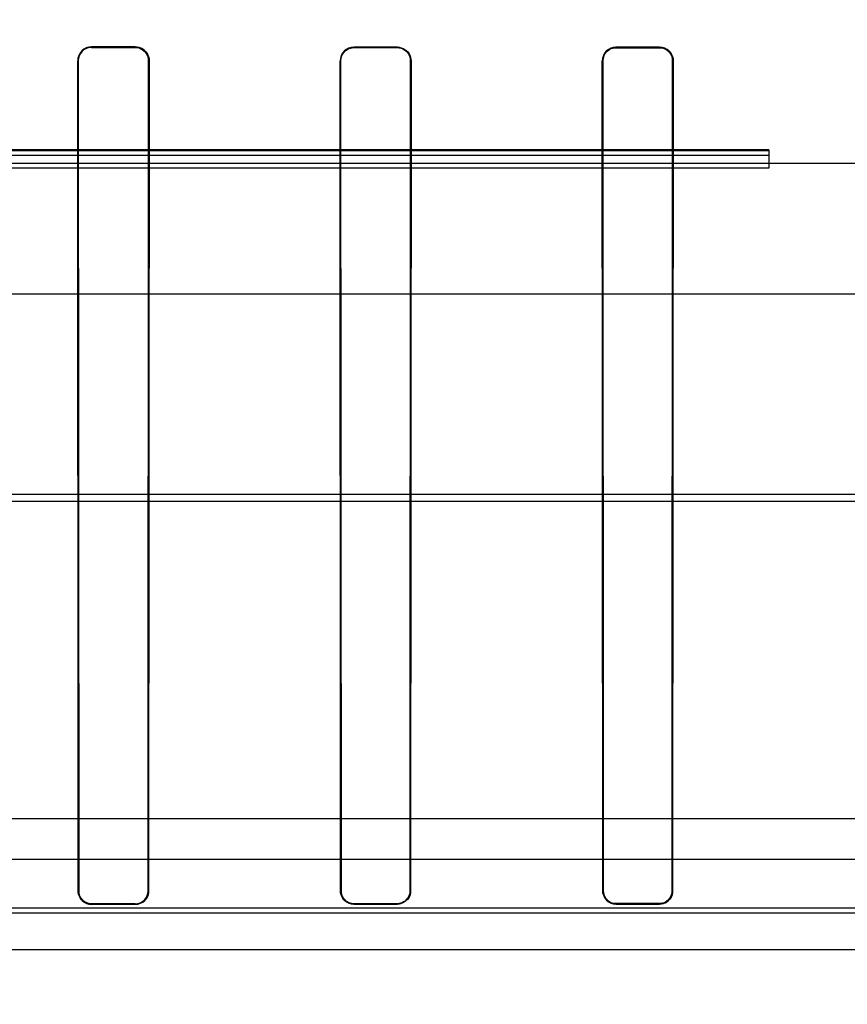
# Model space of a CAD drawing. Header units: millimetres. Extents: x 0 to 297, y 0 to 210.
# Tile 235 of 256: x 58.752 to 58.922, y 161.194 to 161.397. Entities that reach past the tile are written whole.
import ezdxf

# ---------------------------------------------------------------- set-up
doc = ezdxf.new("R2010")
doc.units = ezdxf.units.MM
doc.header["$LTSCALE"] = 16.335
doc.layers.get('0').update_dxf_attribs({"linetype": 'CONTINUOUS'})
for name, color, linetype in [('AXES_REF', 7, 'CONTINUOUS'), ('INTFCLR_1', 7, 'CONTINUOUS'), ('INTFCLR_144815', 7, 'CONTINUOUS'), ('INTFCLR_72935', 7, 'CONTINUOUS')]:
    doc.layers.add(name, color=color, linetype=linetype)

msp = doc.modelspace()

# ---------------------------------------------------------------- linework, layer by layer
at = {"color": 7, "linetype": 'Continuous'}
for radius in [8.7262453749, 8.7255, 8.6696226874]:
    msp.add_circle((57.5376079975, 154.4105885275), radius, dxfattribs=at)
msp.add_arc((57.5376079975, 154.4105885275), 8.64, 278.2771290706, 261.7228709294, dxfattribs=at)
at = {"layer": 'AXES_REF', "color": 9, "linetype": 'Continuous'}
msp.add_circle((57.5376079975, 154.4105885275), 7.9600610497, dxfattribs=at)
at = {"layer": 'INTFCLR_1', "color": 9, "linetype": 'Continuous'}
for p, q in [((58.7663596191, 161.3915189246), (58.7663596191, 161.3914154)), ((58.7753596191, 161.3914069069), (58.7753596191, 161.3915098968)), ((58.8203596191, 161.3914742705), (58.8203596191, 161.3913733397)), ((58.8293596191, 161.391368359), (58.8293596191, 161.3914689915)), ((58.8743596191, 161.3914515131), (58.8743596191, 161.3913518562)), ((58.8833596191, 161.3913502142), (58.8833596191, 161.3914497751)), ((58.7636010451, 161.3886563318), (58.7634975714, 161.3886563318)), ((58.77820695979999, 161.3886563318), (58.778104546, 161.3886563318)), ((58.8176440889, 161.3886563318), (58.8175433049, 161.3886563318)), ((58.8321673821, 161.3886563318), (58.83206718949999, 161.3886563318)), ((58.8716665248, 161.3886563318), (58.87156710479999, 161.3886563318)), ((58.886149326, 161.3886563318), (58.88605009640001, 161.3886563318)), ((58.7635959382, 161.2176563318), (58.7636938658, 161.2176563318)), ((58.7780125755, 161.2176563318), (58.77810960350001, 161.2176563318)), ((58.8176391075, 161.2176563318), (58.8177347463, 161.2176563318)), ((58.8319770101, 161.2176563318), (58.83207214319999, 161.2176563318)), ((58.8716616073, 161.2176563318), (58.8717560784, 161.2176563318)), ((58.88596069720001, 161.2176563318), (58.886055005, 161.2176563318)), ((58.7663596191, 161.2149929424), (58.7663596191, 161.2148952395)), ((58.7753596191, 161.214903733), (58.7753596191, 161.215000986)), ((58.8203596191, 161.2150328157), (58.8203596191, 161.2149373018)), ((58.8293596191, 161.2149422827), (58.8293596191, 161.2150375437)), ((58.8743596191, 161.2150532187), (58.8743596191, 161.2149587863)), ((58.8833596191, 161.2149604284), (58.8833596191, 161.215054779))]:
    msp.add_line(p, q, dxfattribs=at)
at = {"layer": 'INTFCLR_1', "color": 6, "linetype": 'Continuous'}
for p, q in [((58.7753596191, 161.3915098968), (58.7663596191, 161.3915189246)), ((58.7663596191, 161.3914154), (58.7753596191, 161.3914069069)), ((58.8293596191, 161.3914689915), (58.8203596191, 161.3914742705)), ((58.8203596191, 161.3913733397), (58.8293596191, 161.391368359)), ((58.8833596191, 161.3914497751), (58.8743596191, 161.3914515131)), ((58.8743596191, 161.3913518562), (58.8833596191, 161.3913502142)), ((58.7635959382, 161.2176563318), (58.7634975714, 161.3886563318)), ((58.7636938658, 161.2176563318), (58.7636010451, 161.3886563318)), ((58.778104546, 161.3886563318), (58.7780125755, 161.2176563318)), ((58.77820695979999, 161.3886563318), (58.77810960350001, 161.2176563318)), ((58.8176391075, 161.2176563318), (58.8175433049, 161.3886563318)), ((58.8177347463, 161.2176563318), (58.8176440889, 161.3886563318)), ((58.83206718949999, 161.3886563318), (58.8319770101, 161.2176563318)), ((58.8321673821, 161.3886563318), (58.83207214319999, 161.2176563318)), ((58.8716616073, 161.2176563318), (58.87156710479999, 161.3886563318)), ((58.8717560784, 161.2176563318), (58.8716665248, 161.3886563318)), ((58.88605009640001, 161.3886563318), (58.88596069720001, 161.2176563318)), ((58.886149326, 161.3886563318), (58.886055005, 161.2176563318)), ((58.7753596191, 161.215000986), (58.7663596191, 161.2149929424)), ((58.7663596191, 161.2148952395), (58.7753596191, 161.214903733)), ((58.8293596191, 161.2150375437), (58.8203596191, 161.2150328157)), ((58.8203596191, 161.2149373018), (58.8293596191, 161.2149422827)), ((58.8833596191, 161.215054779), (58.8743596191, 161.2150532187)), ((58.8743596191, 161.2149587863), (58.8833596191, 161.2149604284))]:
    msp.add_line(p, q, dxfattribs=at)
at = {"layer": 'INTFCLR_1', "color": 7, "linetype": 'Continuous'}
for points in [[(58.77789569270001, 161.3897101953), (58.7779391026, 161.389598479), (58.77797767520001, 161.389484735), (58.7780113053, 161.3893691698), (58.7780399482, 161.3892517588), (58.7780634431, 161.3891329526), (58.7780816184, 161.3890136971), (58.7780944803, 161.388894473), (58.7781021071, 161.3887752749), (58.778104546, 161.3886563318)], [(58.77820695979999, 161.3886563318), (58.7782044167, 161.3887802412), (58.7781964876, 161.3889039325), (58.77818318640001, 161.3890271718), (58.7781645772, 161.3891494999), (58.778140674, 161.3892709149), (58.7781113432, 161.3893918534), (58.778076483, 161.3895122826), (58.77803612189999, 161.3896317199), (58.7779902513, 161.3897499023)]]:
    msp.add_lwpolyline(points, dxfattribs=at)
at = {"layer": 'INTFCLR_1', "color": 6, "linetype": 'Continuous'}
for centre, radius, start, end in [((58.7663566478, 161.3886598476), 0.0028590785, 89.9404545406, 180.0704575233), ((58.76635692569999, 161.3886595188), 0.0027558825, 89.94400234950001, 180.0662603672), ((58.8203578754, 161.3886596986), 0.0028145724, 89.9645021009, 180.0685371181), ((58.8743589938, 161.3886596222), 0.0027918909, 89.9871665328, 180.0675273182), ((58.7663569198, 161.2176562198), 0.0027609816, 179.9976773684, 270.0560158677), ((58.7753573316, 161.2176562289), 0.0026552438, 270.0493604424, 0.0022206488), ((58.8203580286, 161.2176562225), 0.0027189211, 179.9976968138, 270.0335169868), ((58.8743590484, 161.2176562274), 0.0026974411, 179.9977826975, 270.0121231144)]:
    msp.add_arc(centre, radius, start, end, dxfattribs=at)
at = {"layer": 'INTFCLR_1', "color": 7, "linetype": 'Continuous'}
for points, knots in [([(58.7779902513, 161.3897499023), (58.7777721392, 161.3902768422), (58.7770166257, 161.3911873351), (58.7758917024, 161.3915093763), (58.7753596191, 161.3915098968)], [0, 0, 0, 0, 0.5173322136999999, 1, 1, 1, 1]), ([(58.7753596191, 161.3914069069), (58.775858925, 161.3914064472), (58.7769416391, 161.391106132), (58.777680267, 161.3902307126), (58.77789569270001, 161.3897101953)], [0, 0, 0, 0, 0.4698726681, 1, 1, 1, 1]), ([(58.7753596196, 161.3915099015), (58.7759008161, 161.3915093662), (58.7773772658, 161.3911010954), (58.7782091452, 161.3895616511), (58.7782069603, 161.3886563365)], [0, 0, 0, 0, 0.3741386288, 1, 1, 1, 1]), ([(58.77535961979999, 161.3914069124), (58.7758824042, 161.3914064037), (58.7773059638, 161.3910118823), (58.7781064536, 161.3895280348), (58.7781045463, 161.388656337)], [0, 0, 0, 0, 0.3748945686, 1, 1, 1, 1]), ([(58.88596069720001, 161.2176563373), (58.8859604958, 161.2171526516), (58.88557992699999, 161.2158023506), (58.8841767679, 161.215055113), (58.8833596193, 161.2150547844)], [0, 0, 0, 0, 0.3813390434, 1, 1, 1, 1]), ([(58.8860550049, 161.2176563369), (58.8860547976, 161.2171344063), (58.88566045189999, 161.2157351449), (58.8842064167, 161.2149607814), (58.8833596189, 161.2149604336)], [0, 0, 0, 0, 0.3813251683, 1, 1, 1, 1])]:
    msp.add_open_spline(points, degree=3, knots=knots, dxfattribs=at)
at = {"layer": 'INTFCLR_1', "color": 6, "linetype": 'Continuous'}
for points, knots in [([(58.8176440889, 161.3886563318), (58.8176434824, 161.3891940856), (58.8180514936, 161.3906077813), (58.8195169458, 161.3913738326), (58.8203596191, 161.3913733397)], [0, 0, 0, 0, 0.3895562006, 1, 1, 1, 1]), ([(58.8293596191, 161.3914689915), (58.829891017, 161.3914686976), (58.8313470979, 161.3910696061), (58.8321684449, 161.3895509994), (58.8321673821, 161.3886563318)], [0, 0, 0, 0, 0.3726320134, 1, 1, 1, 1]), ([(58.8293596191, 161.391368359), (58.8298733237, 161.3913680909), (58.83127767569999, 161.3909820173), (58.8320681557, 161.3895178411), (58.83206718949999, 161.3886563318)], [0, 0, 0, 0, 0.3735450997, 1, 1, 1, 1]), ([(58.8716665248, 161.3886563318), (58.871665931, 161.3891896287), (58.87207046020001, 161.3905917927), (58.8735237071, 161.3913520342), (58.8743596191, 161.3913518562)], [0, 0, 0, 0, 0.3894928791, 1, 1, 1, 1]), ([(58.8833596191, 161.3914497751), (58.883887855, 161.3914496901), (58.8853345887, 161.3910533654), (58.88615037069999, 161.3895447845), (58.886149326, 161.3886563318)], [0, 0, 0, 0, 0.3728664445, 1, 1, 1, 1]), ([(58.8833596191, 161.3913502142), (58.8838702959, 161.3913501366), (58.8852657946, 161.3909666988), (58.88605104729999, 161.389511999), (58.88605009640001, 161.3886563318)], [0, 0, 0, 0, 0.3737540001, 1, 1, 1, 1]), ([(58.7663596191, 161.2149929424), (58.7658362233, 161.2149924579), (58.7644505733, 161.2153886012), (58.76369383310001, 161.2168259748), (58.7636938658, 161.2176563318)], [0, 0, 0, 0, 0.3866259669, 1, 1, 1, 1]), ([(58.77810960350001, 161.2176563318), (58.7781096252, 161.2171305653), (58.7777145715, 161.2157038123), (58.7762302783, 161.2149045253), (58.7753596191, 161.214903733)], [0, 0, 0, 0, 0.3765086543, 1, 1, 1, 1]), ([(58.8203596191, 161.2150328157), (58.8198486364, 161.215032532), (58.8184851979, 161.2154185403), (58.8177347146, 161.2168344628), (58.8177347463, 161.2176563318)], [0, 0, 0, 0, 0.3833755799, 1, 1, 1, 1]), ([(58.83207214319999, 161.2176563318), (58.8320721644, 161.217133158), (58.83167778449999, 161.2157249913), (58.8302140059, 161.2149427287), (58.8293596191, 161.2149422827)], [0, 0, 0, 0, 0.3797827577, 1, 1, 1, 1]), ([(58.8319770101, 161.2176563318), (58.8319770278, 161.2171944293), (58.831638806, 161.2158455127), (58.8302231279, 161.2150379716), (58.8293596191, 161.2150375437)], [0, 0, 0, 0, 0.3484974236, 1, 1, 1, 1]), ([(58.8743596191, 161.2150532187), (58.8738549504, 161.2150531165), (58.87250305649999, 161.2154341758), (58.8717560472, 161.2168389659), (58.8717560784, 161.2176563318)], [0, 0, 0, 0, 0.3817363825, 1, 1, 1, 1])]:
    msp.add_open_spline(points, degree=3, knots=knots, dxfattribs=at)
at = {"layer": 'INTFCLR_1', "color": 7, "linetype": 'Continuous'}
for points in [[(58.88526450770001, 161.2157490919), (58.8856336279, 161.2161178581), (58.8860030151, 161.216607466), (58.8860029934, 161.2171292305)], [(58.88596069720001, 161.2176563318), (58.8859607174, 161.2171525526), (58.88587813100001, 161.2165662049), (58.88552174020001, 161.2162101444)], [(58.8833596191, 161.2149604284), (58.8838720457, 161.2149605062), (58.8844705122, 161.2150367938), (58.88483302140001, 161.2153989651)], [(58.88519789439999, 161.2158158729), (58.884826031, 161.2154443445), (58.8843226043, 161.2150919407), (58.8837969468, 161.2150918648)]]:
    msp.add_open_spline(points, degree=3, dxfattribs=at)
at = {"layer": 'INTFCLR_144815', "color": 9, "linetype": 'Continuous'}
for p, q in [((58.9058596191, 161.3702885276), (58.4688971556, 161.3702885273)), ((58.59365936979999, 161.3675885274), (59.4425687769, 161.3675885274)), ((59.3893419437, 161.3405885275), (58.32670604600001, 161.3405885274)), ((58.2272681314, 161.2993567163), (59.500809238, 161.2993567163)), ((58.2870019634, 161.2979436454), (59.4225369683, 161.2979436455)), ((58.4919415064, 161.2242167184), (59.3197777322, 161.2242167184)), ((59.1648134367, 161.2130558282), (58.6469058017, 161.2130558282)), ((58.6549500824, 161.2142018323), (59.1567693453, 161.2142059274)), ((58.1562629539, 161.2055885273), (59.6124972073, 161.2055885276))]:
    msp.add_line(p, q, dxfattribs=at)
at = {"layer": 'INTFCLR_144815', "color": 6, "linetype": 'Continuous'}
for p, q in [((58.9058596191, 161.3691722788), (58.5681271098, 161.3691722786)), ((58.5819236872, 161.370204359), (58.9058596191, 161.3702043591)), ((58.9058596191, 161.3702885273), (58.9058596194, 161.3665126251)), ((58.9058596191, 161.3665126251), (58.5683596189, 161.3665126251)), ((58.9058596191, 161.3675074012), (58.5818596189, 161.3675074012)), ((58.3977751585, 161.2325885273), (59.3481886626, 161.2325885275))]:
    msp.add_line(p, q, dxfattribs=at)
at = {"layer": 'INTFCLR_72935', "color": 9, "linetype": 'Continuous'}
for p, q in [((58.7663596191, 161.3914154), (58.7663596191, 161.3915189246)), ((58.7753596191, 161.3915098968), (58.7753596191, 161.3914069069)), ((58.8203596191, 161.3913733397), (58.8203596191, 161.3914742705)), ((58.8293596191, 161.3914689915), (58.8293596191, 161.391368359)), ((58.8743596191, 161.3913518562), (58.8743596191, 161.3914515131)), ((58.8833596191, 161.3914497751), (58.8833596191, 161.3913502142)), ((58.7634975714, 161.3886563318), (58.7636010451, 161.3886563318)), ((58.778104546, 161.3886563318), (58.77820695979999, 161.3886563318)), ((58.8175433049, 161.3886563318), (58.8176440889, 161.3886563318)), ((58.83206718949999, 161.3886563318), (58.8321673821, 161.3886563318)), ((58.87156710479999, 161.3886563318), (58.8716665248, 161.3886563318)), ((58.88605009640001, 161.3886563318), (58.886149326, 161.3886563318)), ((58.7636938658, 161.2176563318), (58.7635959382, 161.2176563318)), ((58.77810960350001, 161.2176563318), (58.7780125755, 161.2176563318)), ((58.81773474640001, 161.2176563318), (58.8176391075, 161.2176563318)), ((58.83207214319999, 161.2176563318), (58.8319770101, 161.2176563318)), ((58.8717560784, 161.2176563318), (58.8716616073, 161.2176563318)), ((58.886055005, 161.2176563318), (58.88596069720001, 161.2176563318)), ((58.7663596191, 161.2148952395), (58.7663596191, 161.2149929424)), ((58.7753596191, 161.215000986), (58.7753596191, 161.214903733)), ((58.8203596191, 161.2149373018), (58.8203596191, 161.2150328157)), ((58.8293596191, 161.2150375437), (58.8293596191, 161.2149422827)), ((58.8743596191, 161.2149587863), (58.8743596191, 161.2150532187)), ((58.8833596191, 161.215054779), (58.8833596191, 161.2149604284))]:
    msp.add_line(p, q, dxfattribs=at)
at = {"layer": 'INTFCLR_72935', "color": 6, "linetype": 'Continuous'}
for p, q in [((58.7663596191, 161.3915189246), (58.7753596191, 161.3915098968)), ((58.7753596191, 161.3914069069), (58.7663596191, 161.3914154)), ((58.8203596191, 161.3914742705), (58.8293596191, 161.3914689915)), ((58.8293596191, 161.391368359), (58.8203596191, 161.3913733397)), ((58.8743596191, 161.3914515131), (58.8833596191, 161.3914497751)), ((58.8833596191, 161.3913502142), (58.8743596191, 161.3913518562)), ((58.7635959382, 161.2176563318), (58.7634975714, 161.3886563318)), ((58.7636010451, 161.3886563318), (58.7636938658, 161.2176563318)), ((58.7780125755, 161.2176563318), (58.778104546, 161.3886563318)), ((58.77820695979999, 161.3886563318), (58.77810960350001, 161.2176563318)), ((58.8176391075, 161.2176563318), (58.8175433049, 161.3886563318)), ((58.8176440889, 161.3886563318), (58.8177347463, 161.2176563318)), ((58.8319770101, 161.2176563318), (58.83206718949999, 161.3886563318)), ((58.8321673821, 161.3886563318), (58.83207214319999, 161.2176563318)), ((58.8716616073, 161.2176563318), (58.87156710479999, 161.3886563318)), ((58.8716665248, 161.3886563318), (58.8717560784, 161.2176563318)), ((58.88596069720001, 161.2176563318), (58.88605009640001, 161.3886563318)), ((58.886149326, 161.3886563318), (58.886055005, 161.2176563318)), ((58.7663596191, 161.2149929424), (58.7753596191, 161.215000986)), ((58.7753596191, 161.214903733), (58.7663596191, 161.2148952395)), ((58.8203596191, 161.2150328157), (58.8293596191, 161.2150375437)), ((58.8293596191, 161.2149422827), (58.8203596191, 161.2149373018)), ((58.8743596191, 161.2150532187), (58.8833596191, 161.215054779)), ((58.8833596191, 161.2149604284), (58.8743596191, 161.2149587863))]:
    msp.add_line(p, q, dxfattribs=at)
at = {"layer": 'INTFCLR_72935', "color": 7, "linetype": 'Continuous'}
for points in [[(58.778104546, 161.3886563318), (58.7781020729, 161.3887760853), (58.77809438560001, 161.3888955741), (58.7780815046, 161.3890145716), (58.7780634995, 161.3891326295), (58.7780403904, 161.3892497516), (58.778012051, 161.3893663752), (58.777978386, 161.3894824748), (58.7779394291, 161.3895975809), (58.7778951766, 161.3897114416)], [(58.777989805, 161.3897509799), (58.7780349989, 161.3896348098), (58.7780751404, 161.3895165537), (58.77811012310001, 161.3893964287), (58.77813990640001, 161.3892744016), (58.7781643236, 161.3891509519), (58.7781831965, 161.389027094), (58.7781965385, 161.388903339), (58.77820444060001, 161.3887796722), (58.77820695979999, 161.3886563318)]]:
    msp.add_lwpolyline(points, dxfattribs=at)
at = {"layer": 'INTFCLR_72935', "color": 6, "linetype": 'Continuous'}
for centre, radius, start, end in [((58.76635664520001, 161.3886598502), 0.002859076, 89.9404028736, 180.0705092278), ((58.7663569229, 161.3886595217), 0.0027558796, 89.94394356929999, 180.0663191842), ((58.8203578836, 161.3886596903), 0.0028145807, 89.9646699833, 180.0683692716), ((58.8203580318, 161.3886593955), 0.0027139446, 89.9664887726, 180.0646806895), ((58.8743589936, 161.3886596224), 0.0027918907, 89.98716223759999, 180.0675316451), ((58.8743590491, 161.3886593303), 0.002692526, 89.987869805, 180.0638069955), ((58.88335916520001, 161.3886596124), 0.0027901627, 359.9326329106, 89.9906781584), ((58.766357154, 161.2176562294), 0.0026632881, 179.997796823, 270.0530334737), ((58.775357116, 161.2176562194), 0.0027524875, 270.0521059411, 0.0023393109)]:
    msp.add_arc(centre, radius, start, end, dxfattribs=at)
at = {"layer": 'INTFCLR_72935', "color": 7, "linetype": 'Continuous'}
for points, knots in [([(58.7753596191, 161.3915098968), (58.7758759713, 161.3915093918), (58.7769984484, 161.391199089), (58.7777656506, 161.3902918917), (58.777989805, 161.3897509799)], [0, 0, 0, 0, 0.4686146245, 1, 1, 1, 1]), ([(58.7778951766, 161.3897114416), (58.7776858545, 161.3902165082), (58.7769596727, 161.3910941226), (58.7758752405, 161.391406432), (58.7753596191, 161.3914069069)], [0, 0, 0, 0, 0.5146389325, 1, 1, 1, 1]), ([(58.7782069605, 161.3886563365), (58.7782076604, 161.3892068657), (58.7777932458, 161.3906860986), (58.7762563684, 161.3915109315), (58.7753596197, 161.3915099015)], [0, 0, 0, 0, 0.3803894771, 1, 1, 1, 1]), ([(58.7781045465, 161.388656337), (58.7781051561, 161.3891871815), (58.7777054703, 161.3906131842), (58.7762239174, 161.3914077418), (58.7753596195, 161.3914069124)], [0, 0, 0, 0, 0.380494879, 1, 1, 1, 1]), ([(58.8833596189, 161.2150547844), (58.8838636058, 161.2150550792), (58.8852138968, 161.2154361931), (58.885960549, 161.2168394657), (58.88596069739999, 161.2176563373)], [0, 0, 0, 0, 0.3815601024, 1, 1, 1, 1])]:
    msp.add_open_spline(points, degree=3, knots=knots, dxfattribs=at)
at = {"layer": 'INTFCLR_72935', "color": 6, "linetype": 'Continuous'}
for points, knots in [([(58.8293596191, 161.3914689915), (58.8298908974, 161.3914686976), (58.8313469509, 161.3910697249), (58.832168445, 161.3895511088), (58.8321673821, 161.3886563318)], [0, 0, 0, 0, 0.3725508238, 1, 1, 1, 1]), ([(58.83206718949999, 161.3886563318), (58.8320677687, 161.3891727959), (58.8316812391, 161.3905784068), (58.8302185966, 161.3913679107), (58.8293596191, 161.391368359)], [0, 0, 0, 0, 0.3754897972, 1, 1, 1, 1]), ([(58.88605009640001, 161.3886563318), (58.88605068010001, 161.3891815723), (58.8856543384, 161.3905808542), (58.884201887, 161.3913500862), (58.8833596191, 161.3913502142)], [0, 0, 0, 0, 0.3840859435, 1, 1, 1, 1]), ([(58.7663596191, 161.2148952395), (58.7658099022, 161.2148947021), (58.7643717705, 161.2153125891), (58.7635959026, 161.2168020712), (58.7635959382, 161.2176563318)], [0, 0, 0, 0, 0.3915426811, 1, 1, 1, 1]), ([(58.7753596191, 161.215000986), (58.7758898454, 161.2150014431), (58.7772709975, 161.2154071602), (58.7780126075, 161.2168376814), (58.7780125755, 161.2176563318)], [0, 0, 0, 0, 0.3930873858, 1, 1, 1, 1]), ([(58.8203596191, 161.2149373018), (58.8198229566, 161.2149369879), (58.8184082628, 161.2153442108), (58.8176390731, 161.216811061), (58.8176391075, 161.2176563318)], [0, 0, 0, 0, 0.3883419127, 1, 1, 1, 1]), ([(58.81773474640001, 161.2176563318), (58.81773472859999, 161.2171965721), (58.8180708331, 161.2158450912), (58.8194910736, 161.2150323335), (58.8203596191, 161.2150328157)], [0, 0, 0, 0, 0.3461250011, 1, 1, 1, 1]), ([(58.8293596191, 161.2150375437), (58.8298743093, 161.2150377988), (58.8312350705, 161.2154290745), (58.8319770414, 161.2168410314), (58.8319770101, 161.2176563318)], [0, 0, 0, 0, 0.3869878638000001, 1, 1, 1, 1]), ([(58.83207214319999, 161.2176563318), (58.8320721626, 161.2171779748), (58.83172197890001, 161.2157800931), (58.8302548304, 161.21494275), (58.8293596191, 161.2149422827)], [0, 0, 0, 0, 0.3482585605, 1, 1, 1, 1]), ([(58.8743596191, 161.2149587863), (58.8738288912, 161.2149586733), (58.8724262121, 161.2153614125), (58.87166157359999, 161.2168164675), (58.8716616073, 161.2176563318)], [0, 0, 0, 0, 0.3872252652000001, 1, 1, 1, 1]), ([(58.8717560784, 161.2176563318), (58.8717560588, 161.2171445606), (58.8721445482, 161.2157911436), (58.8735488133, 161.2150530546), (58.8743596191, 161.2150532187)], [0, 0, 0, 0, 0.3869500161, 1, 1, 1, 1]), ([(58.8833596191, 161.2149604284), (58.8838814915, 161.2149605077), (58.8852809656, 161.2153547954), (58.8860550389, 161.2168093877), (58.886055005, 161.2176563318)], [0, 0, 0, 0, 0.3812581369, 1, 1, 1, 1])]:
    msp.add_open_spline(points, degree=3, knots=knots, dxfattribs=at)
at = {"layer": 'INTFCLR_72935', "color": 7, "linetype": 'Continuous'}
for points in [[(58.8851992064, 161.2158171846), (58.8855548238, 161.2161729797), (58.8859106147, 161.2166450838), (58.8859105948, 161.2171481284)], [(58.8833596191, 161.215054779), (58.8838537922, 161.2150548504), (58.8844312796, 161.2151278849), (58.8847806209, 161.2154774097)]]:
    msp.add_open_spline(points, degree=3, dxfattribs=at)

doc.saveas('drawing.dxf')
